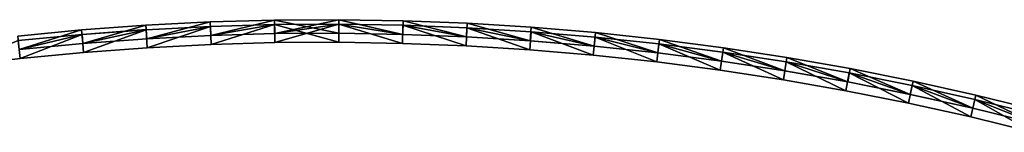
# Model space of a CAD drawing. Header units: millimetres. Extents: x -20 to 1804, y -298 to 307.
# Tile 46 of 189: x 523 to 632, y 294 to 307. Entities that reach past the tile are written whole.
import ezdxf

# ---------------------------------------------------------------- set-up
doc = ezdxf.new("R2010")
doc.units = ezdxf.units.MM
doc.header["$LTSCALE"] = 33.374815
for name, color, linetype in [('50', 7, 'CONTINUOUS'), ('51', 7, 'CONTINUOUS'), ('52', 7, 'CONTINUOUS'), ('54', 7, 'CONTINUOUS'), ('55', 7, 'CONTINUOUS'), ('62', 7, 'CONTINUOUS'), ('63', 7, 'CONTINUOUS'), ('64', 7, 'CONTINUOUS'), ('65', 7, 'CONTINUOUS'), ('66', 7, 'CONTINUOUS'), ('67', 7, 'CONTINUOUS')]:
    doc.layers.add(name, color=color, linetype=linetype)

msp = doc.modelspace()

# ---------------------------------------------------------------- linework, layer by layer
at = {"layer": '50', "color": 70, "linetype": 'Continuous', "true_color": 0x7ee600}
for points in [[(536.9, 306.04, 30.5), (529.9, 304.03, 30.5), (529.77, 305.52, 30.5), (536.9, 306.04, 30.5)], [(536.99, 304.54, 30.5), (529.9, 304.03, 30.5), (536.9, 306.04, 30.5), (536.99, 304.54, 30.5)], [(544.04, 306.4, 30.5), (536.99, 304.54, 30.5), (536.9, 306.04, 30.5), (544.04, 306.4, 30.5)], [(544.1, 304.91, 30.5), (536.99, 304.54, 30.5), (544.04, 306.4, 30.5), (544.1, 304.91, 30.5)], [(551.18, 306.61, 30.5), (544.1, 304.91, 30.5), (544.04, 306.4, 30.5), (551.18, 306.61, 30.5)], [(551.21, 305.11, 30.5), (544.1, 304.91, 30.5), (551.18, 306.61, 30.5), (551.21, 305.11, 30.5)], [(558.32, 306.65, 30.5), (551.21, 305.11, 30.5), (551.18, 306.61, 30.5), (558.32, 306.65, 30.5)], [(558.31, 305.15, 30.5), (551.21, 305.11, 30.5), (558.32, 306.65, 30.5), (558.31, 305.15, 30.5)], [(565.4, 305.03, 30.5), (558.31, 305.15, 30.5), (558.32, 306.65, 30.5), (565.4, 305.03, 30.5)], [(565.44, 306.53, 30.5), (565.4, 305.03, 30.5), (558.32, 306.65, 30.5), (565.44, 306.53, 30.5)], [(572.48, 304.76, 30.5), (565.4, 305.03, 30.5), (565.44, 306.53, 30.5), (572.48, 304.76, 30.5)], [(572.55, 306.26, 30.5), (572.48, 304.76, 30.5), (565.44, 306.53, 30.5), (572.55, 306.26, 30.5)], [(579.56, 304.32, 30.5), (572.48, 304.76, 30.5), (572.55, 306.26, 30.5), (579.56, 304.32, 30.5)], [(579.67, 305.82, 30.5), (579.56, 304.32, 30.5), (572.55, 306.26, 30.5), (579.67, 305.82, 30.5)], [(529.77, 305.52, 30.5), (522.84, 303.35, 30.5), (522.68, 304.84, 30.5), (529.77, 305.52, 30.5)], [(529.9, 304.03, 30.5), (522.84, 303.35, 30.5), (529.77, 305.52, 30.5), (529.9, 304.03, 30.5)], [(586.65, 303.72, 30.5), (579.56, 304.32, 30.5), (579.67, 305.82, 30.5), (586.65, 303.72, 30.5)], [(586.79, 305.22, 30.5), (586.65, 303.72, 30.5), (579.67, 305.82, 30.5), (586.79, 305.22, 30.5)], [(593.72, 302.97, 30.5), (586.65, 303.72, 30.5), (586.79, 305.22, 30.5), (593.72, 302.97, 30.5)], [(593.9, 304.46, 30.5), (593.72, 302.97, 30.5), (586.79, 305.22, 30.5), (593.9, 304.46, 30.5)], [(600.78, 302.06, 30.5), (593.72, 302.97, 30.5), (593.9, 304.46, 30.5), (600.78, 302.06, 30.5)], [(600.99, 303.54, 30.5), (600.78, 302.06, 30.5), (593.9, 304.46, 30.5), (600.99, 303.54, 30.5)], [(607.8, 300.99, 30.5), (600.78, 302.06, 30.5), (600.99, 303.54, 30.5), (607.8, 300.99, 30.5)], [(608.04, 302.47, 30.5), (607.8, 300.99, 30.5), (600.99, 303.54, 30.5), (608.04, 302.47, 30.5)], [(614.78, 299.76, 30.5), (607.8, 300.99, 30.5), (608.04, 302.47, 30.5), (614.78, 299.76, 30.5)], [(615.05, 301.24, 30.5), (614.78, 299.76, 30.5), (608.04, 302.47, 30.5), (615.05, 301.24, 30.5)], [(621.73, 298.38, 30.5), (614.78, 299.76, 30.5), (615.05, 301.24, 30.5), (621.73, 298.38, 30.5)], [(622.03, 299.85, 30.5), (621.73, 298.38, 30.5), (615.05, 301.24, 30.5), (622.03, 299.85, 30.5)], [(628.66, 296.84, 30.5), (621.73, 298.38, 30.5), (622.03, 299.85, 30.5), (628.66, 296.84, 30.5)], [(629, 298.3, 30.5), (628.66, 296.84, 30.5), (622.03, 299.85, 30.5), (629, 298.3, 30.5)], [(635.57, 295.14, 30.5), (628.66, 296.84, 30.5), (629, 298.3, 30.5), (635.57, 295.14, 30.5)], [(635.94, 296.6, 30.5), (635.57, 295.14, 30.5), (629, 298.3, 30.5), (635.94, 296.6, 30.5)]]:
    msp.add_3dface(points, dxfattribs=at)
at = {"layer": '51', "color": 70, "linetype": 'Continuous', "true_color": 0x7ee600}
for points in [[(536.9, 306.04, 32.5), (529.77, 305.52, 32.5), (529.9, 304.03, 32.5), (536.9, 306.04, 32.5)], [(536.99, 304.54, 32.5), (536.9, 306.04, 32.5), (529.9, 304.03, 32.5), (536.99, 304.54, 32.5)], [(544.04, 306.4, 32.5), (536.9, 306.04, 32.5), (536.99, 304.54, 32.5), (544.04, 306.4, 32.5)], [(544.1, 304.91, 32.5), (544.04, 306.4, 32.5), (536.99, 304.54, 32.5), (544.1, 304.91, 32.5)], [(551.18, 306.61, 32.5), (544.04, 306.4, 32.5), (544.1, 304.91, 32.5), (551.18, 306.61, 32.5)], [(551.21, 305.11, 32.5), (551.18, 306.61, 32.5), (544.1, 304.91, 32.5), (551.21, 305.11, 32.5)], [(558.32, 306.65, 32.5), (551.18, 306.61, 32.5), (558.31, 305.15, 32.5), (558.32, 306.65, 32.5)], [(558.31, 305.15, 32.5), (551.18, 306.61, 32.5), (551.21, 305.11, 32.5), (558.31, 305.15, 32.5)], [(565.4, 305.03, 32.5), (558.32, 306.65, 32.5), (558.31, 305.15, 32.5), (565.4, 305.03, 32.5)], [(565.44, 306.53, 32.5), (558.32, 306.65, 32.5), (565.4, 305.03, 32.5), (565.44, 306.53, 32.5)], [(572.48, 304.76, 32.5), (565.44, 306.53, 32.5), (565.4, 305.03, 32.5), (572.48, 304.76, 32.5)], [(572.55, 306.26, 32.5), (565.44, 306.53, 32.5), (572.48, 304.76, 32.5), (572.55, 306.26, 32.5)], [(579.56, 304.32, 32.5), (572.55, 306.26, 32.5), (572.48, 304.76, 32.5), (579.56, 304.32, 32.5)], [(579.67, 305.82, 32.5), (572.55, 306.26, 32.5), (579.56, 304.32, 32.5), (579.67, 305.82, 32.5)], [(529.77, 305.52, 32.5), (522.68, 304.84, 32.5), (522.84, 303.35, 32.5), (529.77, 305.52, 32.5)], [(529.9, 304.03, 32.5), (529.77, 305.52, 32.5), (522.84, 303.35, 32.5), (529.9, 304.03, 32.5)], [(586.65, 303.72, 32.5), (579.67, 305.82, 32.5), (579.56, 304.32, 32.5), (586.65, 303.72, 32.5)], [(586.79, 305.22, 32.5), (579.67, 305.82, 32.5), (586.65, 303.72, 32.5), (586.79, 305.22, 32.5)], [(593.72, 302.97, 32.5), (586.79, 305.22, 32.5), (586.65, 303.72, 32.5), (593.72, 302.97, 32.5)], [(593.9, 304.46, 32.5), (586.79, 305.22, 32.5), (593.72, 302.97, 32.5), (593.9, 304.46, 32.5)], [(600.78, 302.06, 32.5), (593.9, 304.46, 32.5), (593.72, 302.97, 32.5), (600.78, 302.06, 32.5)], [(600.99, 303.54, 32.5), (593.9, 304.46, 32.5), (600.78, 302.06, 32.5), (600.99, 303.54, 32.5)], [(607.8, 300.99, 32.5), (600.99, 303.54, 32.5), (600.78, 302.06, 32.5), (607.8, 300.99, 32.5)], [(608.04, 302.47, 32.5), (600.99, 303.54, 32.5), (607.8, 300.99, 32.5), (608.04, 302.47, 32.5)], [(614.78, 299.76, 32.5), (608.04, 302.47, 32.5), (607.8, 300.99, 32.5), (614.78, 299.76, 32.5)], [(615.05, 301.24, 32.5), (608.04, 302.47, 32.5), (614.78, 299.76, 32.5), (615.05, 301.24, 32.5)], [(621.73, 298.38, 32.5), (615.05, 301.24, 32.5), (614.78, 299.76, 32.5), (621.73, 298.38, 32.5)], [(622.03, 299.85, 32.5), (615.05, 301.24, 32.5), (621.73, 298.38, 32.5), (622.03, 299.85, 32.5)], [(628.66, 296.84, 32.5), (622.03, 299.85, 32.5), (621.73, 298.38, 32.5), (628.66, 296.84, 32.5)], [(629, 298.3, 32.5), (622.03, 299.85, 32.5), (628.66, 296.84, 32.5), (629, 298.3, 32.5)], [(635.57, 295.14, 32.5), (629, 298.3, 32.5), (628.66, 296.84, 32.5), (635.57, 295.14, 32.5)], [(635.94, 296.6, 32.5), (629, 298.3, 32.5), (635.57, 295.14, 32.5), (635.94, 296.6, 32.5)]]:
    msp.add_3dface(points, dxfattribs=at)
at = {"layer": '52', "color": 70, "linetype": 'Continuous', "true_color": 0x7ee600}
for points in [[(551.19, 306.11, 39), (544.1, 304.91, 39), (544.06, 305.9, 39), (551.19, 306.11, 39)], [(551.21, 305.11, 39), (544.1, 304.91, 39), (551.19, 306.11, 39), (551.21, 305.11, 39)], [(558.32, 306.15, 39), (551.21, 305.11, 39), (551.19, 306.11, 39), (558.32, 306.15, 39)], [(558.31, 305.15, 39), (551.21, 305.11, 39), (558.32, 306.15, 39), (558.31, 305.15, 39)], [(565.4, 305.03, 39), (558.31, 305.15, 39), (558.32, 306.15, 39), (565.4, 305.03, 39)], [(565.43, 306.03, 39), (565.4, 305.03, 39), (558.32, 306.15, 39), (565.43, 306.03, 39)], [(572.48, 304.76, 39), (565.4, 305.03, 39), (565.43, 306.03, 39), (572.48, 304.76, 39)], [(572.53, 305.76, 39), (572.48, 304.76, 39), (565.43, 306.03, 39), (572.53, 305.76, 39)], [(529.82, 305.02, 39), (522.84, 303.35, 39), (522.73, 304.34, 39), (529.82, 305.02, 39)], [(529.9, 304.03, 39), (522.84, 303.35, 39), (529.82, 305.02, 39), (529.9, 304.03, 39)], [(536.93, 305.54, 39), (529.9, 304.03, 39), (529.82, 305.02, 39), (536.93, 305.54, 39)], [(536.99, 304.54, 39), (529.9, 304.03, 39), (536.93, 305.54, 39), (536.99, 304.54, 39)], [(544.06, 305.9, 39), (536.99, 304.54, 39), (536.93, 305.54, 39), (544.06, 305.9, 39)], [(544.1, 304.91, 39), (536.99, 304.54, 39), (544.06, 305.9, 39), (544.1, 304.91, 39)], [(579.56, 304.32, 39), (572.48, 304.76, 39), (572.53, 305.76, 39), (579.56, 304.32, 39)], [(579.64, 305.32, 39), (579.56, 304.32, 39), (572.53, 305.76, 39), (579.64, 305.32, 39)], [(586.65, 303.72, 39), (579.56, 304.32, 39), (579.64, 305.32, 39), (586.65, 303.72, 39)], [(586.74, 304.72, 39), (586.65, 303.72, 39), (579.64, 305.32, 39), (586.74, 304.72, 39)], [(593.72, 302.97, 39), (586.65, 303.72, 39), (586.74, 304.72, 39), (593.72, 302.97, 39)], [(593.84, 303.96, 39), (593.72, 302.97, 39), (586.74, 304.72, 39), (593.84, 303.96, 39)], [(600.78, 302.06, 39), (593.72, 302.97, 39), (593.84, 303.96, 39), (600.78, 302.06, 39)], [(600.92, 303.05, 39), (600.78, 302.06, 39), (593.84, 303.96, 39), (600.92, 303.05, 39)], [(607.8, 300.99, 39), (600.78, 302.06, 39), (600.92, 303.05, 39), (607.8, 300.99, 39)], [(607.96, 301.97, 39), (607.8, 300.99, 39), (600.92, 303.05, 39), (607.96, 301.97, 39)], [(614.78, 299.76, 39), (607.8, 300.99, 39), (607.96, 301.97, 39), (614.78, 299.76, 39)], [(614.96, 300.75, 39), (614.78, 299.76, 39), (607.96, 301.97, 39), (614.96, 300.75, 39)], [(621.73, 298.38, 39), (614.78, 299.76, 39), (614.96, 300.75, 39), (621.73, 298.38, 39)], [(621.93, 299.36, 39), (621.73, 298.38, 39), (614.96, 300.75, 39), (621.93, 299.36, 39)], [(628.66, 296.84, 39), (621.73, 298.38, 39), (621.93, 299.36, 39), (628.66, 296.84, 39)], [(628.89, 297.82, 39), (628.66, 296.84, 39), (621.93, 299.36, 39), (628.89, 297.82, 39)], [(635.57, 295.14, 39), (628.66, 296.84, 39), (628.89, 297.82, 39), (635.57, 295.14, 39)], [(635.82, 296.11, 39), (635.57, 295.14, 39), (628.89, 297.82, 39), (635.82, 296.11, 39)]]:
    msp.add_3dface(points, dxfattribs=at)
at = {"layer": '54', "color": 70, "linetype": 'Continuous', "true_color": 0x7ee600}
for points in [[(551.19, 306.11, 59), (544.06, 305.9, 59), (544.14, 303.91, 59), (551.19, 306.11, 59)], [(551.22, 304.11, 59), (551.19, 306.11, 59), (544.14, 303.91, 59), (551.22, 304.11, 59)], [(558.32, 306.15, 59), (551.19, 306.11, 59), (558.31, 304.15, 59), (558.32, 306.15, 59)], [(558.31, 304.15, 59), (551.19, 306.11, 59), (551.22, 304.11, 59), (558.31, 304.15, 59)], [(565.37, 304.03, 59), (558.32, 306.15, 59), (558.31, 304.15, 59), (565.37, 304.03, 59)], [(565.43, 306.03, 59), (558.32, 306.15, 59), (565.37, 304.03, 59), (565.43, 306.03, 59)], [(572.43, 303.76, 59), (565.43, 306.03, 59), (565.37, 304.03, 59), (572.43, 303.76, 59)], [(572.53, 305.76, 59), (565.43, 306.03, 59), (572.43, 303.76, 59), (572.53, 305.76, 59)], [(529.82, 305.02, 59), (522.73, 304.34, 59), (522.95, 302.35, 59), (529.82, 305.02, 59)], [(529.99, 303.03, 59), (529.82, 305.02, 59), (522.95, 302.35, 59), (529.99, 303.03, 59)], [(536.93, 305.54, 59), (529.82, 305.02, 59), (529.99, 303.03, 59), (536.93, 305.54, 59)], [(537.05, 303.55, 59), (536.93, 305.54, 59), (529.99, 303.03, 59), (537.05, 303.55, 59)], [(544.06, 305.9, 59), (536.93, 305.54, 59), (537.05, 303.55, 59), (544.06, 305.9, 59)], [(544.14, 303.91, 59), (544.06, 305.9, 59), (537.05, 303.55, 59), (544.14, 303.91, 59)], [(579.49, 303.32, 59), (572.53, 305.76, 59), (572.43, 303.76, 59), (579.49, 303.32, 59)], [(579.64, 305.32, 59), (572.53, 305.76, 59), (579.49, 303.32, 59), (579.64, 305.32, 59)], [(586.55, 302.73, 59), (579.64, 305.32, 59), (579.49, 303.32, 59), (586.55, 302.73, 59)], [(586.74, 304.72, 59), (579.64, 305.32, 59), (586.55, 302.73, 59), (586.74, 304.72, 59)], [(522.95, 302.35, 59), (522.73, 304.34, 59), (515.94, 301.52, 59), (522.95, 302.35, 59)], [(593.61, 301.98, 59), (586.74, 304.72, 59), (586.55, 302.73, 59), (593.61, 301.98, 59)], [(593.84, 303.96, 59), (586.74, 304.72, 59), (593.61, 301.98, 59), (593.84, 303.96, 59)], [(600.64, 301.07, 59), (593.84, 303.96, 59), (593.61, 301.98, 59), (600.64, 301.07, 59)], [(600.92, 303.05, 59), (593.84, 303.96, 59), (600.64, 301.07, 59), (600.92, 303.05, 59)], [(607.64, 300, 59), (600.92, 303.05, 59), (600.64, 301.07, 59), (607.64, 300, 59)], [(607.96, 301.97, 59), (600.92, 303.05, 59), (607.64, 300, 59), (607.96, 301.97, 59)], [(614.59, 298.78, 59), (607.96, 301.97, 59), (607.64, 300, 59), (614.59, 298.78, 59)], [(614.96, 300.75, 59), (607.96, 301.97, 59), (614.59, 298.78, 59), (614.96, 300.75, 59)], [(621.52, 297.4, 59), (614.96, 300.75, 59), (614.59, 298.78, 59), (621.52, 297.4, 59)], [(621.93, 299.36, 59), (614.96, 300.75, 59), (621.52, 297.4, 59), (621.93, 299.36, 59)], [(628.43, 295.87, 59), (621.93, 299.36, 59), (621.52, 297.4, 59), (628.43, 295.87, 59)], [(628.89, 297.82, 59), (621.93, 299.36, 59), (628.43, 295.87, 59), (628.89, 297.82, 59)], [(635.32, 294.18, 59), (628.89, 297.82, 59), (628.43, 295.87, 59), (635.32, 294.18, 59)], [(635.82, 296.11, 59), (628.89, 297.82, 59), (635.32, 294.18, 59), (635.82, 296.11, 59)]]:
    msp.add_3dface(points, dxfattribs=at)
at = {"layer": '55', "color": 70, "linetype": 'Continuous', "true_color": 0x7ee600}
for points in [[(551.19, 306.11, 4), (544.14, 303.91, 4), (544.06, 305.9, 4), (551.19, 306.11, 4)], [(551.22, 304.11, 4), (544.14, 303.91, 4), (551.19, 306.11, 4), (551.22, 304.11, 4)], [(558.32, 306.15, 4), (551.22, 304.11, 4), (551.19, 306.11, 4), (558.32, 306.15, 4)], [(558.31, 304.15, 4), (551.22, 304.11, 4), (558.32, 306.15, 4), (558.31, 304.15, 4)], [(565.37, 304.03, 4), (558.31, 304.15, 4), (558.32, 306.15, 4), (565.37, 304.03, 4)], [(565.43, 306.03, 4), (565.37, 304.03, 4), (558.32, 306.15, 4), (565.43, 306.03, 4)], [(572.43, 303.76, 4), (565.37, 304.03, 4), (565.43, 306.03, 4), (572.43, 303.76, 4)], [(572.53, 305.76, 4), (572.43, 303.76, 4), (565.43, 306.03, 4), (572.53, 305.76, 4)], [(529.82, 305.02, 4), (522.95, 302.35, 4), (522.73, 304.34, 4), (529.82, 305.02, 4)], [(529.99, 303.03, 4), (522.95, 302.35, 4), (529.82, 305.02, 4), (529.99, 303.03, 4)], [(536.93, 305.54, 4), (529.99, 303.03, 4), (529.82, 305.02, 4), (536.93, 305.54, 4)], [(537.05, 303.55, 4), (529.99, 303.03, 4), (536.93, 305.54, 4), (537.05, 303.55, 4)], [(544.06, 305.9, 4), (537.05, 303.55, 4), (536.93, 305.54, 4), (544.06, 305.9, 4)], [(544.14, 303.91, 4), (537.05, 303.55, 4), (544.06, 305.9, 4), (544.14, 303.91, 4)], [(579.49, 303.32, 4), (572.43, 303.76, 4), (572.53, 305.76, 4), (579.49, 303.32, 4)], [(579.64, 305.32, 4), (579.49, 303.32, 4), (572.53, 305.76, 4), (579.64, 305.32, 4)], [(586.55, 302.73, 4), (579.49, 303.32, 4), (579.64, 305.32, 4), (586.55, 302.73, 4)], [(586.74, 304.72, 4), (586.55, 302.73, 4), (579.64, 305.32, 4), (586.74, 304.72, 4)], [(522.95, 302.35, 4), (515.94, 301.52, 4), (522.73, 304.34, 4), (522.95, 302.35, 4)], [(593.61, 301.98, 4), (586.55, 302.73, 4), (586.74, 304.72, 4), (593.61, 301.98, 4)], [(593.84, 303.96, 4), (593.61, 301.98, 4), (586.74, 304.72, 4), (593.84, 303.96, 4)], [(600.64, 301.07, 4), (593.61, 301.98, 4), (593.84, 303.96, 4), (600.64, 301.07, 4)], [(600.92, 303.05, 4), (600.64, 301.07, 4), (593.84, 303.96, 4), (600.92, 303.05, 4)], [(607.64, 300, 4), (600.64, 301.07, 4), (600.92, 303.05, 4), (607.64, 300, 4)], [(607.96, 301.97, 4), (607.64, 300, 4), (600.92, 303.05, 4), (607.96, 301.97, 4)], [(614.59, 298.78, 4), (607.64, 300, 4), (607.96, 301.97, 4), (614.59, 298.78, 4)], [(614.96, 300.75, 4), (614.59, 298.78, 4), (607.96, 301.97, 4), (614.96, 300.75, 4)], [(621.52, 297.4, 4), (614.59, 298.78, 4), (614.96, 300.75, 4), (621.52, 297.4, 4)], [(621.93, 299.36, 4), (621.52, 297.4, 4), (614.96, 300.75, 4), (621.93, 299.36, 4)], [(628.43, 295.87, 4), (621.52, 297.4, 4), (621.93, 299.36, 4), (628.43, 295.87, 4)], [(628.89, 297.82, 4), (628.43, 295.87, 4), (621.93, 299.36, 4), (628.89, 297.82, 4)], [(635.32, 294.18, 4), (628.43, 295.87, 4), (628.89, 297.82, 4), (635.32, 294.18, 4)], [(635.82, 296.11, 4), (635.32, 294.18, 4), (628.89, 297.82, 4), (635.82, 296.11, 4)]]:
    msp.add_3dface(points, dxfattribs=at)
at = {"layer": '62', "color": 70, "linetype": 'Continuous', "true_color": 0x7ee600}
for points in [[(551.18, 306.11, 24), (544.06, 305.9, 4), (544.05, 305.91, 24), (551.18, 306.11, 24)], [(551.19, 306.11, 4), (544.06, 305.9, 4), (551.18, 306.11, 24), (551.19, 306.11, 4)], [(558.3, 306.15, 24), (551.19, 306.11, 4), (551.18, 306.11, 24), (558.3, 306.15, 24)], [(558.32, 306.15, 4), (551.19, 306.11, 4), (558.3, 306.15, 24), (558.32, 306.15, 4)], [(565.42, 306.03, 24), (558.32, 306.15, 4), (558.3, 306.15, 24), (565.42, 306.03, 24)], [(565.43, 306.03, 4), (558.32, 306.15, 4), (565.42, 306.03, 24), (565.43, 306.03, 4)], [(572.54, 305.76, 24), (565.43, 306.03, 4), (565.42, 306.03, 24), (572.54, 305.76, 24)], [(572.53, 305.76, 4), (565.43, 306.03, 4), (572.54, 305.76, 24), (572.53, 305.76, 4)], [(529.82, 305.02, 4), (522.73, 304.34, 4), (529.83, 305.03, 24), (529.82, 305.02, 4)], [(529.83, 305.03, 24), (522.73, 304.34, 4), (522.74, 304.34, 24), (529.83, 305.03, 24)], [(536.93, 305.54, 4), (529.82, 305.02, 4), (536.94, 305.55, 24), (536.93, 305.54, 4)], [(536.94, 305.55, 24), (529.82, 305.02, 4), (529.83, 305.03, 24), (536.94, 305.55, 24)], [(544.06, 305.9, 4), (536.93, 305.54, 4), (544.05, 305.91, 24), (544.06, 305.9, 4)], [(544.05, 305.91, 24), (536.93, 305.54, 4), (536.94, 305.55, 24), (544.05, 305.91, 24)], [(579.64, 305.32, 4), (572.53, 305.76, 4), (579.65, 305.32, 24), (579.64, 305.32, 4)], [(579.65, 305.32, 24), (572.53, 305.76, 4), (572.54, 305.76, 24), (579.65, 305.32, 24)], [(586.74, 304.72, 4), (579.64, 305.32, 4), (586.75, 304.72, 24), (586.74, 304.72, 4)], [(586.75, 304.72, 24), (579.64, 305.32, 4), (579.65, 305.32, 24), (586.75, 304.72, 24)], [(593.84, 303.96, 4), (586.74, 304.72, 4), (593.84, 303.97, 24), (593.84, 303.96, 4)], [(593.84, 303.97, 24), (586.74, 304.72, 4), (586.75, 304.72, 24), (593.84, 303.97, 24)], [(600.9, 303.05, 24), (593.84, 303.96, 4), (593.84, 303.97, 24), (600.9, 303.05, 24)], [(600.92, 303.05, 4), (593.84, 303.96, 4), (600.9, 303.05, 24), (600.92, 303.05, 4)], [(607.94, 301.98, 24), (600.92, 303.05, 4), (600.9, 303.05, 24), (607.94, 301.98, 24)], [(607.96, 301.97, 4), (600.92, 303.05, 4), (607.94, 301.98, 24), (607.96, 301.97, 4)], [(614.96, 300.75, 24), (607.96, 301.97, 4), (607.94, 301.98, 24), (614.96, 300.75, 24)], [(614.96, 300.75, 4), (607.96, 301.97, 4), (614.96, 300.75, 24), (614.96, 300.75, 4)], [(621.93, 299.36, 4), (614.96, 300.75, 4), (621.95, 299.36, 24), (621.93, 299.36, 4)], [(621.95, 299.36, 24), (614.96, 300.75, 4), (614.96, 300.75, 24), (621.95, 299.36, 24)], [(628.89, 297.82, 4), (621.93, 299.36, 4), (628.9, 297.82, 24), (628.89, 297.82, 4)], [(628.9, 297.82, 24), (621.93, 299.36, 4), (621.95, 299.36, 24), (628.9, 297.82, 24)], [(635.82, 296.11, 4), (628.89, 297.82, 4), (635.82, 296.11, 24), (635.82, 296.11, 4)], [(635.82, 296.11, 24), (628.89, 297.82, 4), (628.9, 297.82, 24), (635.82, 296.11, 24)]]:
    msp.add_3dface(points, dxfattribs=at)
at = {"layer": '63', "color": 60, "linetype": 'Continuous', "true_color": 0xabff00}
for points in [[(536.99, 304.54, 30.5), (544.1, 304.91, 30.5), (537, 304.55, 24), (536.99, 304.54, 30.5)], [(537, 304.55, 24), (544.1, 304.91, 30.5), (544.09, 304.91, 24), (537, 304.55, 24)], [(544.1, 304.91, 30.5), (551.21, 305.11, 30.5), (544.09, 304.91, 24), (544.1, 304.91, 30.5)], [(544.09, 304.91, 24), (551.21, 305.11, 30.5), (551.19, 305.11, 24), (544.09, 304.91, 24)], [(551.21, 305.11, 30.5), (558.31, 305.15, 30.5), (551.19, 305.11, 24), (551.21, 305.11, 30.5)], [(551.19, 305.11, 24), (558.31, 305.15, 30.5), (558.29, 305.15, 24), (551.19, 305.11, 24)], [(558.31, 305.15, 30.5), (565.4, 305.03, 30.5), (558.29, 305.15, 24), (558.31, 305.15, 30.5)], [(558.29, 305.15, 24), (565.4, 305.03, 30.5), (565.4, 305.03, 24), (558.29, 305.15, 24)], [(565.4, 305.03, 30.5), (572.48, 304.76, 30.5), (565.4, 305.03, 24), (565.4, 305.03, 30.5)], [(565.4, 305.03, 24), (572.48, 304.76, 30.5), (572.49, 304.76, 24), (565.4, 305.03, 24)], [(522.84, 303.35, 30.5), (529.9, 304.03, 30.5), (522.85, 303.35, 24), (522.84, 303.35, 30.5)], [(522.85, 303.35, 24), (529.9, 304.03, 30.5), (529.92, 304.03, 24), (522.85, 303.35, 24)], [(529.9, 304.03, 30.5), (536.99, 304.54, 30.5), (529.92, 304.03, 24), (529.9, 304.03, 30.5)], [(529.92, 304.03, 24), (536.99, 304.54, 30.5), (537, 304.55, 24), (529.92, 304.03, 24)], [(572.48, 304.76, 30.5), (579.56, 304.32, 30.5), (572.49, 304.76, 24), (572.48, 304.76, 30.5)], [(572.49, 304.76, 24), (579.56, 304.32, 30.5), (579.58, 304.32, 24), (572.49, 304.76, 24)], [(579.56, 304.32, 30.5), (586.65, 303.72, 30.5), (579.58, 304.32, 24), (579.56, 304.32, 30.5)], [(579.58, 304.32, 24), (586.65, 303.72, 30.5), (586.66, 303.73, 24), (579.58, 304.32, 24)], [(586.65, 303.72, 30.5), (593.72, 302.97, 30.5), (586.66, 303.73, 24), (586.65, 303.72, 30.5)], [(586.66, 303.73, 24), (593.72, 302.97, 30.5), (593.72, 302.97, 24), (586.66, 303.73, 24)], [(593.72, 302.97, 30.5), (600.78, 302.06, 30.5), (593.72, 302.97, 24), (593.72, 302.97, 30.5)], [(593.72, 302.97, 24), (600.78, 302.06, 30.5), (600.76, 302.06, 24), (593.72, 302.97, 24)], [(600.78, 302.06, 30.5), (607.8, 300.99, 30.5), (600.76, 302.06, 24), (600.78, 302.06, 30.5)], [(600.76, 302.06, 24), (607.8, 300.99, 30.5), (607.78, 300.99, 24), (600.76, 302.06, 24)], [(607.8, 300.99, 30.5), (614.78, 299.76, 30.5), (607.78, 300.99, 24), (607.8, 300.99, 30.5)], [(607.78, 300.99, 24), (614.78, 299.76, 30.5), (614.78, 299.76, 24), (607.78, 300.99, 24)], [(614.78, 299.76, 30.5), (621.73, 298.38, 30.5), (614.78, 299.76, 24), (614.78, 299.76, 30.5)], [(614.78, 299.76, 24), (621.73, 298.38, 30.5), (621.74, 298.38, 24), (614.78, 299.76, 24)], [(621.73, 298.38, 30.5), (628.66, 296.84, 30.5), (621.74, 298.38, 24), (621.73, 298.38, 30.5)], [(621.74, 298.38, 24), (628.66, 296.84, 30.5), (628.68, 296.84, 24), (621.74, 298.38, 24)], [(628.66, 296.84, 30.5), (635.57, 295.14, 30.5), (628.68, 296.84, 24), (628.66, 296.84, 30.5)], [(628.68, 296.84, 24), (635.57, 295.14, 30.5), (635.57, 295.15, 24), (628.68, 296.84, 24)]]:
    msp.add_3dface(points, dxfattribs=at)
at = {"layer": '64', "color": 150, "linetype": 'Continuous', "true_color": 0x0099ff}
for points in [[(536.9, 306.04, 30.5), (529.77, 305.52, 30.5), (536.9, 306.04, 32.5), (536.9, 306.04, 30.5)], [(529.77, 305.52, 30.5), (529.77, 305.52, 32.5), (536.9, 306.04, 32.5), (529.77, 305.52, 30.5)], [(544.04, 306.4, 30.5), (536.9, 306.04, 30.5), (544.04, 306.4, 32.5), (544.04, 306.4, 30.5)], [(536.9, 306.04, 30.5), (536.9, 306.04, 32.5), (544.04, 306.4, 32.5), (536.9, 306.04, 30.5)], [(551.18, 306.61, 30.5), (544.04, 306.4, 30.5), (551.18, 306.61, 32.5), (551.18, 306.61, 30.5)], [(544.04, 306.4, 30.5), (544.04, 306.4, 32.5), (551.18, 306.61, 32.5), (544.04, 306.4, 30.5)], [(558.32, 306.65, 30.5), (551.18, 306.61, 30.5), (558.32, 306.65, 32.5), (558.32, 306.65, 30.5)], [(551.18, 306.61, 30.5), (551.18, 306.61, 32.5), (558.32, 306.65, 32.5), (551.18, 306.61, 30.5)], [(565.44, 306.53, 30.5), (558.32, 306.65, 30.5), (565.44, 306.53, 32.5), (565.44, 306.53, 30.5)], [(558.32, 306.65, 30.5), (558.32, 306.65, 32.5), (565.44, 306.53, 32.5), (558.32, 306.65, 30.5)], [(572.55, 306.26, 30.5), (565.44, 306.53, 30.5), (572.55, 306.26, 32.5), (572.55, 306.26, 30.5)], [(565.44, 306.53, 30.5), (565.44, 306.53, 32.5), (572.55, 306.26, 32.5), (565.44, 306.53, 30.5)], [(579.67, 305.82, 30.5), (572.55, 306.26, 30.5), (579.67, 305.82, 32.5), (579.67, 305.82, 30.5)], [(572.55, 306.26, 30.5), (572.55, 306.26, 32.5), (579.67, 305.82, 32.5), (572.55, 306.26, 30.5)], [(529.77, 305.52, 30.5), (522.68, 304.84, 30.5), (529.77, 305.52, 32.5), (529.77, 305.52, 30.5)], [(522.68, 304.84, 30.5), (522.68, 304.84, 32.5), (529.77, 305.52, 32.5), (522.68, 304.84, 30.5)], [(586.79, 305.22, 30.5), (579.67, 305.82, 30.5), (586.79, 305.22, 32.5), (586.79, 305.22, 30.5)], [(579.67, 305.82, 30.5), (579.67, 305.82, 32.5), (586.79, 305.22, 32.5), (579.67, 305.82, 30.5)], [(593.9, 304.46, 30.5), (586.79, 305.22, 30.5), (593.9, 304.46, 32.5), (593.9, 304.46, 30.5)], [(586.79, 305.22, 30.5), (586.79, 305.22, 32.5), (593.9, 304.46, 32.5), (586.79, 305.22, 30.5)], [(600.99, 303.54, 30.5), (593.9, 304.46, 30.5), (600.99, 303.54, 32.5), (600.99, 303.54, 30.5)], [(593.9, 304.46, 30.5), (593.9, 304.46, 32.5), (600.99, 303.54, 32.5), (593.9, 304.46, 30.5)], [(608.04, 302.47, 30.5), (600.99, 303.54, 30.5), (608.04, 302.47, 32.5), (608.04, 302.47, 30.5)], [(600.99, 303.54, 30.5), (600.99, 303.54, 32.5), (608.04, 302.47, 32.5), (600.99, 303.54, 30.5)], [(615.05, 301.24, 30.5), (608.04, 302.47, 30.5), (615.05, 301.24, 32.5), (615.05, 301.24, 30.5)], [(608.04, 302.47, 30.5), (608.04, 302.47, 32.5), (615.05, 301.24, 32.5), (608.04, 302.47, 30.5)], [(622.03, 299.85, 30.5), (615.05, 301.24, 30.5), (622.03, 299.85, 32.5), (622.03, 299.85, 30.5)], [(615.05, 301.24, 30.5), (615.05, 301.24, 32.5), (622.03, 299.85, 32.5), (615.05, 301.24, 30.5)], [(629, 298.3, 30.5), (622.03, 299.85, 30.5), (629, 298.3, 32.5), (629, 298.3, 30.5)], [(622.03, 299.85, 30.5), (622.03, 299.85, 32.5), (629, 298.3, 32.5), (622.03, 299.85, 30.5)], [(635.94, 296.6, 30.5), (629, 298.3, 30.5), (635.94, 296.6, 32.5), (635.94, 296.6, 30.5)], [(629, 298.3, 30.5), (629, 298.3, 32.5), (635.94, 296.6, 32.5), (629, 298.3, 30.5)]]:
    msp.add_3dface(points, dxfattribs=at)
at = {"layer": '65', "color": 60, "linetype": 'Continuous', "true_color": 0xabff00}
for points in [[(544.1, 304.91, 32.5), (536.99, 304.54, 32.5), (544.1, 304.91, 39), (544.1, 304.91, 32.5)], [(536.99, 304.54, 32.5), (536.99, 304.54, 39), (544.1, 304.91, 39), (536.99, 304.54, 32.5)], [(551.21, 305.11, 32.5), (544.1, 304.91, 32.5), (551.21, 305.11, 39), (551.21, 305.11, 32.5)], [(544.1, 304.91, 32.5), (544.1, 304.91, 39), (551.21, 305.11, 39), (544.1, 304.91, 32.5)], [(558.31, 305.15, 32.5), (551.21, 305.11, 32.5), (558.31, 305.15, 39), (558.31, 305.15, 32.5)], [(551.21, 305.11, 32.5), (551.21, 305.11, 39), (558.31, 305.15, 39), (551.21, 305.11, 32.5)], [(565.4, 305.03, 32.5), (558.31, 305.15, 32.5), (565.4, 305.03, 39), (565.4, 305.03, 32.5)], [(558.31, 305.15, 32.5), (558.31, 305.15, 39), (565.4, 305.03, 39), (558.31, 305.15, 32.5)], [(572.48, 304.76, 32.5), (565.4, 305.03, 32.5), (572.48, 304.76, 39), (572.48, 304.76, 32.5)], [(565.4, 305.03, 32.5), (565.4, 305.03, 39), (572.48, 304.76, 39), (565.4, 305.03, 32.5)], [(529.9, 304.03, 32.5), (522.84, 303.35, 32.5), (529.9, 304.03, 39), (529.9, 304.03, 32.5)], [(522.84, 303.35, 32.5), (522.84, 303.35, 39), (529.9, 304.03, 39), (522.84, 303.35, 32.5)], [(536.99, 304.54, 32.5), (529.9, 304.03, 32.5), (536.99, 304.54, 39), (536.99, 304.54, 32.5)], [(529.9, 304.03, 32.5), (529.9, 304.03, 39), (536.99, 304.54, 39), (529.9, 304.03, 32.5)], [(579.56, 304.32, 32.5), (572.48, 304.76, 32.5), (579.56, 304.32, 39), (579.56, 304.32, 32.5)], [(572.48, 304.76, 32.5), (572.48, 304.76, 39), (579.56, 304.32, 39), (572.48, 304.76, 32.5)], [(586.65, 303.72, 32.5), (579.56, 304.32, 32.5), (586.65, 303.72, 39), (586.65, 303.72, 32.5)], [(579.56, 304.32, 32.5), (579.56, 304.32, 39), (586.65, 303.72, 39), (579.56, 304.32, 32.5)], [(593.72, 302.97, 32.5), (586.65, 303.72, 32.5), (593.72, 302.97, 39), (593.72, 302.97, 32.5)], [(586.65, 303.72, 32.5), (586.65, 303.72, 39), (593.72, 302.97, 39), (586.65, 303.72, 32.5)], [(600.78, 302.06, 32.5), (593.72, 302.97, 32.5), (600.78, 302.06, 39), (600.78, 302.06, 32.5)], [(593.72, 302.97, 32.5), (593.72, 302.97, 39), (600.78, 302.06, 39), (593.72, 302.97, 32.5)], [(607.8, 300.99, 32.5), (600.78, 302.06, 32.5), (607.8, 300.99, 39), (607.8, 300.99, 32.5)], [(600.78, 302.06, 32.5), (600.78, 302.06, 39), (607.8, 300.99, 39), (600.78, 302.06, 32.5)], [(614.78, 299.76, 32.5), (607.8, 300.99, 32.5), (614.78, 299.76, 39), (614.78, 299.76, 32.5)], [(607.8, 300.99, 32.5), (607.8, 300.99, 39), (614.78, 299.76, 39), (607.8, 300.99, 32.5)], [(621.73, 298.38, 32.5), (614.78, 299.76, 32.5), (621.73, 298.38, 39), (621.73, 298.38, 32.5)], [(614.78, 299.76, 32.5), (614.78, 299.76, 39), (621.73, 298.38, 39), (614.78, 299.76, 32.5)], [(628.66, 296.84, 32.5), (621.73, 298.38, 32.5), (628.66, 296.84, 39), (628.66, 296.84, 32.5)], [(621.73, 298.38, 32.5), (621.73, 298.38, 39), (628.66, 296.84, 39), (621.73, 298.38, 32.5)], [(635.57, 295.14, 32.5), (628.66, 296.84, 32.5), (635.57, 295.14, 39), (635.57, 295.14, 32.5)], [(628.66, 296.84, 32.5), (628.66, 296.84, 39), (635.57, 295.14, 39), (628.66, 296.84, 32.5)]]:
    msp.add_3dface(points, dxfattribs=at)
at = {"layer": '66', "color": 70, "linetype": 'Continuous', "true_color": 0x7ee600}
for points in [[(551.19, 306.11, 39), (544.06, 305.9, 39), (551.19, 306.11, 59), (551.19, 306.11, 39)], [(544.06, 305.9, 39), (544.06, 305.9, 59), (551.19, 306.11, 59), (544.06, 305.9, 39)], [(558.32, 306.15, 39), (551.19, 306.11, 39), (558.32, 306.15, 59), (558.32, 306.15, 39)], [(551.19, 306.11, 39), (551.19, 306.11, 59), (558.32, 306.15, 59), (551.19, 306.11, 39)], [(565.43, 306.03, 39), (558.32, 306.15, 39), (565.43, 306.03, 59), (565.43, 306.03, 39)], [(558.32, 306.15, 39), (558.32, 306.15, 59), (565.43, 306.03, 59), (558.32, 306.15, 39)], [(572.53, 305.76, 39), (565.43, 306.03, 39), (572.53, 305.76, 59), (572.53, 305.76, 39)], [(565.43, 306.03, 39), (565.43, 306.03, 59), (572.53, 305.76, 59), (565.43, 306.03, 39)], [(529.82, 305.02, 39), (522.73, 304.34, 39), (529.82, 305.02, 59), (529.82, 305.02, 39)], [(522.73, 304.34, 39), (522.73, 304.34, 59), (529.82, 305.02, 59), (522.73, 304.34, 39)], [(536.93, 305.54, 39), (529.82, 305.02, 39), (536.93, 305.54, 59), (536.93, 305.54, 39)], [(529.82, 305.02, 39), (529.82, 305.02, 59), (536.93, 305.54, 59), (529.82, 305.02, 39)], [(544.06, 305.9, 39), (536.93, 305.54, 39), (544.06, 305.9, 59), (544.06, 305.9, 39)], [(536.93, 305.54, 39), (536.93, 305.54, 59), (544.06, 305.9, 59), (536.93, 305.54, 39)], [(579.64, 305.32, 39), (572.53, 305.76, 39), (579.64, 305.32, 59), (579.64, 305.32, 39)], [(572.53, 305.76, 39), (572.53, 305.76, 59), (579.64, 305.32, 59), (572.53, 305.76, 39)], [(586.74, 304.72, 39), (579.64, 305.32, 39), (586.74, 304.72, 59), (586.74, 304.72, 39)], [(579.64, 305.32, 39), (579.64, 305.32, 59), (586.74, 304.72, 59), (579.64, 305.32, 39)], [(593.84, 303.96, 39), (586.74, 304.72, 39), (593.84, 303.96, 59), (593.84, 303.96, 39)], [(586.74, 304.72, 39), (586.74, 304.72, 59), (593.84, 303.96, 59), (586.74, 304.72, 39)], [(600.92, 303.05, 39), (593.84, 303.96, 39), (600.92, 303.05, 59), (600.92, 303.05, 39)], [(593.84, 303.96, 39), (593.84, 303.96, 59), (600.92, 303.05, 59), (593.84, 303.96, 39)], [(607.96, 301.97, 39), (600.92, 303.05, 39), (607.96, 301.97, 59), (607.96, 301.97, 39)], [(600.92, 303.05, 39), (600.92, 303.05, 59), (607.96, 301.97, 59), (600.92, 303.05, 39)], [(614.96, 300.75, 39), (607.96, 301.97, 39), (614.96, 300.75, 59), (614.96, 300.75, 39)], [(607.96, 301.97, 39), (607.96, 301.97, 59), (614.96, 300.75, 59), (607.96, 301.97, 39)], [(621.93, 299.36, 39), (614.96, 300.75, 39), (621.93, 299.36, 59), (621.93, 299.36, 39)], [(614.96, 300.75, 39), (614.96, 300.75, 59), (621.93, 299.36, 59), (614.96, 300.75, 39)], [(628.89, 297.82, 39), (621.93, 299.36, 39), (628.89, 297.82, 59), (628.89, 297.82, 39)], [(621.93, 299.36, 39), (621.93, 299.36, 59), (628.89, 297.82, 59), (621.93, 299.36, 39)], [(635.82, 296.11, 39), (628.89, 297.82, 39), (635.82, 296.11, 59), (635.82, 296.11, 39)], [(628.89, 297.82, 39), (628.89, 297.82, 59), (635.82, 296.11, 59), (628.89, 297.82, 39)]]:
    msp.add_3dface(points, dxfattribs=at)
at = {"layer": '67', "color": 70, "linetype": 'Continuous', "true_color": 0x7ee600}
for points in [[(544.14, 303.91, 59), (537.05, 303.55, 59), (544.14, 303.91, 4), (544.14, 303.91, 59)], [(537.05, 303.55, 59), (537.05, 303.55, 4), (544.14, 303.91, 4), (537.05, 303.55, 59)], [(551.22, 304.11, 59), (544.14, 303.91, 59), (551.22, 304.11, 4), (551.22, 304.11, 59)], [(544.14, 303.91, 59), (544.14, 303.91, 4), (551.22, 304.11, 4), (544.14, 303.91, 59)], [(558.31, 304.15, 59), (551.22, 304.11, 59), (558.31, 304.15, 4), (558.31, 304.15, 59)], [(551.22, 304.11, 59), (551.22, 304.11, 4), (558.31, 304.15, 4), (551.22, 304.11, 59)], [(565.37, 304.03, 59), (558.31, 304.15, 59), (565.37, 304.03, 4), (565.37, 304.03, 59)], [(558.31, 304.15, 59), (558.31, 304.15, 4), (565.37, 304.03, 4), (558.31, 304.15, 59)], [(572.43, 303.76, 59), (565.37, 304.03, 59), (572.43, 303.76, 4), (572.43, 303.76, 59)], [(565.37, 304.03, 59), (565.37, 304.03, 4), (572.43, 303.76, 4), (565.37, 304.03, 59)], [(579.49, 303.32, 59), (572.43, 303.76, 59), (579.49, 303.32, 4), (579.49, 303.32, 59)], [(572.43, 303.76, 59), (572.43, 303.76, 4), (579.49, 303.32, 4), (572.43, 303.76, 59)], [(529.99, 303.03, 59), (522.95, 302.35, 59), (529.99, 303.03, 4), (529.99, 303.03, 59)], [(522.95, 302.35, 59), (522.95, 302.35, 4), (529.99, 303.03, 4), (522.95, 302.35, 59)], [(537.05, 303.55, 59), (529.99, 303.03, 59), (537.05, 303.55, 4), (537.05, 303.55, 59)], [(529.99, 303.03, 59), (529.99, 303.03, 4), (537.05, 303.55, 4), (529.99, 303.03, 59)], [(586.55, 302.73, 59), (579.49, 303.32, 59), (586.55, 302.73, 4), (586.55, 302.73, 59)], [(579.49, 303.32, 59), (579.49, 303.32, 4), (586.55, 302.73, 4), (579.49, 303.32, 59)], [(593.61, 301.98, 59), (586.55, 302.73, 59), (593.61, 301.98, 4), (593.61, 301.98, 59)], [(586.55, 302.73, 59), (586.55, 302.73, 4), (593.61, 301.98, 4), (586.55, 302.73, 59)], [(522.95, 302.35, 59), (515.94, 301.52, 59), (522.95, 302.35, 4), (522.95, 302.35, 59)], [(515.94, 301.52, 59), (515.94, 301.52, 4), (522.95, 302.35, 4), (515.94, 301.52, 59)], [(600.64, 301.07, 59), (593.61, 301.98, 59), (600.64, 301.07, 4), (600.64, 301.07, 59)], [(593.61, 301.98, 59), (593.61, 301.98, 4), (600.64, 301.07, 4), (593.61, 301.98, 59)], [(607.64, 300, 59), (600.64, 301.07, 59), (607.64, 300, 4), (607.64, 300, 59)], [(600.64, 301.07, 59), (600.64, 301.07, 4), (607.64, 300, 4), (600.64, 301.07, 59)], [(614.59, 298.78, 59), (607.64, 300, 59), (614.59, 298.78, 4), (614.59, 298.78, 59)], [(607.64, 300, 59), (607.64, 300, 4), (614.59, 298.78, 4), (607.64, 300, 59)], [(621.52, 297.4, 59), (614.59, 298.78, 59), (621.52, 297.4, 4), (621.52, 297.4, 59)], [(614.59, 298.78, 59), (614.59, 298.78, 4), (621.52, 297.4, 4), (614.59, 298.78, 59)], [(628.43, 295.87, 59), (621.52, 297.4, 59), (628.43, 295.87, 4), (628.43, 295.87, 59)], [(621.52, 297.4, 59), (621.52, 297.4, 4), (628.43, 295.87, 4), (621.52, 297.4, 59)], [(635.32, 294.18, 59), (628.43, 295.87, 59), (635.32, 294.18, 4), (635.32, 294.18, 59)], [(628.43, 295.87, 59), (628.43, 295.87, 4), (635.32, 294.18, 4), (628.43, 295.87, 59)]]:
    msp.add_3dface(points, dxfattribs=at)

doc.saveas('drawing.dxf')
